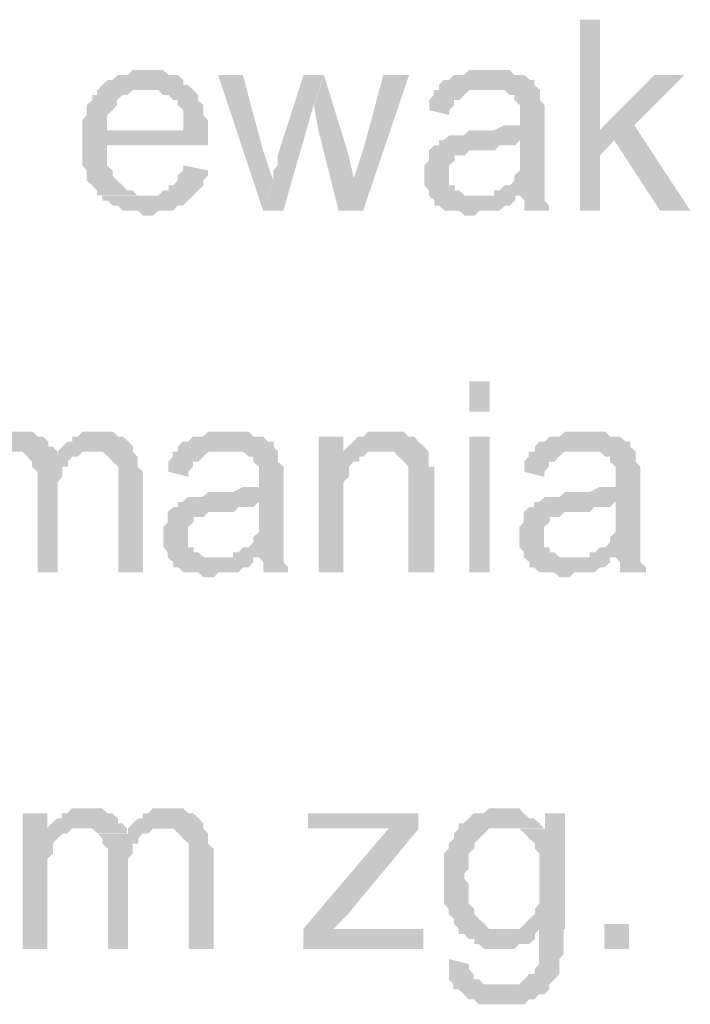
# Model space of a CAD drawing. Header units: millimetres. Extents: x -523 to 1404227, y -783705 to 1038705.
# Tile 118 of 256: x 403046 to 403612, y 229751 to 230581. Entities that reach past the tile are written whole.
import ezdxf

# ---------------------------------------------------------------- set-up
doc = ezdxf.new("R2010")
doc.units = ezdxf.units.MM
doc.linetypes.add('ACAD_ISO08W100', pattern=[36, 24, -3, 6, -3])
doc.layers.add('!!ELEKTRYKA', color=7, linetype='Continuous')

msp = doc.modelspace()

# ---------------------------------------------------------------- hatches: boundary and pattern name
at = {"layer": '!!ELEKTRYKA', "linetype": 'ACAD_ISO08W100'}
for points in [[(403535.45, 230581.17), (403518.43, 230581.17), (403518.43, 230420.3), (403535.45, 230420.3), (403535.45, 230466.86), (403547.73, 230479.56), (403535.45, 230488.03)], [(403154.64, 230538.83), (403149.9, 230538.83), (403146.11, 230538.83), (403141.37, 230538.83), (403137.58, 230534.6), (403132.84, 230534.6), (403129.05, 230534.6), (403124.31, 230530.37), (403120.52, 230530.37), (403115.78, 230526.13), (403111.99, 230521.9), (403154.64, 230521.9), (403154.64, 230521.9), (403158.43, 230521.9), (403163.17, 230521.9), (403166.96, 230517.67), (403171.7, 230517.67), (403175.49, 230513.43), (403179.28, 230513.43), (403179.28, 230509.2), (403179.28, 230509.2), (403184.02, 230504.97), (403184.02, 230500.73), (403184.02, 230496.5), (403184.02, 230488.03), (403120.52, 230488.03), (403204.87, 230488.03), (403204.87, 230492.26), (403204.87, 230496.5), (403201.08, 230500.73), (403201.08, 230504.97), (403201.08, 230509.2), (403196.34, 230513.43), (403196.34, 230517.67), (403192.55, 230521.9), (403192.55, 230521.9), (403187.81, 230526.13), (403184.02, 230526.13), (403184.02, 230530.37), (403179.28, 230534.6), (403175.49, 230534.6), (403171.7, 230534.6), (403166.96, 230538.83), (403163.17, 230538.83), (403158.43, 230538.83)], [(403234.26, 230534.61), (403213.43, 230534.61), (403251.31, 230420.3), (403259.84, 230445.7), (403251.31, 230471.1)], [(403302.51, 230534.61), (403285.47, 230534.61), (403263.69, 230466.87), (403263.69, 230462.64), (403263.69, 230458.41), (403259.9, 230454.18), (403259.9, 230449.95), (403259.9, 230445.71), (403259.9, 230445.71), (403251.38, 230420.31), (403268.42, 230420.31), (403293.99, 230509.21)], [(403302.68, 230534.6), (403294.16, 230509.19), (403297.95, 230488.02), (403314.99, 230420.29), (403328.24, 230445.69), (403323.51, 230466.86)], [(403374.49, 230534.61), (403352.73, 230534.61), (403335.69, 230471.11), (403327.17, 230445.71), (403314.87, 230420.31), (403335.69, 230420.31)], [(403442.31, 230538.84), (403437.58, 230538.84), (403433.8, 230538.84), (403429.07, 230538.84), (403425.28, 230538.84), (403420.55, 230534.6), (403416.77, 230534.6), (403412.04, 230534.6), (403408.26, 230530.38), (403403.53, 230530.38), (403399.74, 230526.14), (403399.74, 230521.91), (403437.58, 230521.91), (403442.31, 230521.91), (403446.09, 230521.91), (403450.82, 230521.91), (403454.61, 230521.91), (403459.34, 230517.67), (403463.12, 230517.67), (403463.12, 230513.44), (403463.12, 230513.44), (403467.85, 230509.2), (403467.85, 230504.97), (403467.85, 230500.74), (403467.85, 230500.74), (403467.85, 230492.27), (403463.12, 230492.27), (403459.34, 230492.27), (403459.34, 230492.27), (403454.61, 230492.27), (403446.09, 230488.03), (403442.31, 230488.03), (403437.58, 230488.03), (403433.8, 230488.03), (403425.28, 230488.03), (403420.55, 230483.81), (403416.77, 230483.81), (403416.77, 230483.81), (403412.04, 230483.81), (403408.26, 230483.81), (403403.53, 230479.57), (403467.85, 230479.57), (403467.85, 230471.1), (403467.85, 230466.87), (403467.85, 230462.64), (403467.85, 230458.41), (403467.85, 230454.17), (403463.12, 230449.94), (403463.12, 230449.94), (403463.12, 230445.7), (403459.34, 230441.47), (403454.61, 230441.47), (403450.82, 230437.24), (403446.09, 230437.24), (403446.09, 230433), (403467.85, 230433), (403467.85, 230433), (403471.63, 230428.77), (403471.63, 230424.53), (403471.63, 230420.3), (403492.45, 230420.3), (403492.45, 230420.3), (403492.45, 230424.53), (403488.66, 230428.77), (403488.66, 230433), (403488.66, 230437.24), (403488.66, 230437.24), (403488.66, 230441.47), (403488.66, 230445.7), (403488.66, 230449.94), (403488.66, 230454.17), (403488.66, 230462.64), (403488.66, 230466.87), (403488.66, 230496.5), (403488.66, 230496.5), (403488.66, 230500.74), (403488.66, 230504.97), (403488.66, 230509.2), (403484.88, 230513.44), (403484.88, 230513.44), (403484.88, 230517.67), (403484.88, 230521.91), (403480.15, 230526.14), (403480.15, 230530.38), (403476.36, 230530.38), (403471.63, 230534.6), (403467.85, 230534.6), (403463.12, 230534.6), (403459.34, 230538.84), (403454.61, 230538.84), (403450.82, 230538.84), (403446.09, 230538.84)], [(403606.82, 230534.61), (403581.3, 230534.61), (403534.99, 230488.04), (403547.28, 230479.58), (403586.03, 230420.31), (403611.55, 230420.31), (403564.29, 230492.28)], [(403111.2, 230521.92), (403111.2, 230521.92), (403111.2, 230517.69), (403107.41, 230517.69), (403107.41, 230513.45), (403102.67, 230509.22), (403102.67, 230504.98), (403102.67, 230500.75), (403098.88, 230496.52), (403098.88, 230492.28), (403098.88, 230488.05), (403098.88, 230483.82), (403098.88, 230475.35), (403098.88, 230471.12), (403098.88, 230466.88), (403098.88, 230462.65), (403098.88, 230458.42), (403102.67, 230454.18), (403102.67, 230449.95), (403102.67, 230445.72), (403107.41, 230441.48), (403107.41, 230441.48), (403111.2, 230437.25), (403111.2, 230433.02), (403153.85, 230433.02), (403153.85, 230433.02), (403150.06, 230433.02), (403145.32, 230433.02), (403141.53, 230437.25), (403136.79, 230437.25), (403133, 230441.48), (403128.26, 230445.72), (403128.26, 230445.72), (403128.26, 230445.72), (403124.47, 230449.95), (403124.47, 230454.18), (403119.73, 230458.42), (403119.73, 230462.65), (403119.73, 230466.88), (403119.73, 230475.35), (403205.03, 230475.35), (403205.03, 230475.35), (403205.03, 230479.58), (403205.03, 230483.82), (403205.03, 230488.05), (403119.73, 230488.05), (403119.73, 230488.05), (403119.73, 230496.52), (403119.73, 230500.75), (403124.47, 230504.98), (403124.47, 230504.98), (403128.26, 230509.22), (403128.26, 230513.45), (403133, 230517.69), (403136.79, 230517.69), (403141.53, 230521.92), (403145.32, 230521.92), (403150.06, 230521.92), (403153.85, 230521.92)], [(403399.98, 230521.89), (403395.25, 230521.89), (403395.25, 230517.67), (403391.46, 230513.43), (403391.46, 230509.2), (403391.46, 230504.96), (403408.49, 230500.73), (403408.49, 230504.96), (403412.27, 230509.2), (403412.27, 230513.43), (403417, 230513.43), (403420.79, 230517.67), (403420.79, 230517.67), (403425.52, 230521.89), (403429.3, 230521.89), (403434.03, 230521.89), (403437.82, 230521.89)], [(403404.35, 230479.56), (403399.62, 230479.56), (403399.62, 230475.32), (403395.84, 230475.32), (403391.11, 230471.1), (403391.11, 230466.86), (403391.11, 230462.63), (403387.32, 230458.39), (403387.32, 230454.16), (403387.32, 230449.92), (403387.32, 230449.92), (403387.32, 230445.69), (403387.32, 230441.46), (403391.11, 230437.23), (403391.11, 230432.99), (403395.84, 230428.76), (403395.84, 230428.76), (403395.84, 230424.52), (403399.62, 230424.52), (403404.35, 230420.29), (403408.13, 230420.29), (403412.86, 230420.29), (403416.65, 230420.29), (403421.38, 230416.06), (403425.16, 230416.06), (403429.89, 230416.06), (403433.68, 230420.29), (403438.41, 230420.29), (403442.19, 230420.29), (403446.92, 230420.29), (403450.71, 230420.29), (403455.44, 230424.52), (403459.22, 230424.52), (403463.95, 230428.76), (403463.95, 230432.99), (403429.89, 230432.99), (403429.89, 230432.99), (403425.16, 230432.99), (403421.38, 230432.99), (403416.65, 230437.23), (403412.86, 230437.23), (403412.86, 230441.46), (403408.13, 230441.46), (403408.13, 230445.69), (403408.13, 230449.92), (403408.13, 230454.16), (403408.13, 230458.39), (403412.86, 230462.63), (403412.86, 230462.63), (403412.86, 230466.86), (403416.65, 230466.86), (403421.38, 230466.86), (403425.16, 230471.1), (403429.89, 230471.1), (403433.68, 230471.1), (403438.41, 230471.1), (403442.19, 230471.1), (403446.92, 230471.1), (403450.71, 230475.32), (403455.44, 230475.32), (403459.22, 230475.32), (403463.95, 230475.32), (403467.73, 230479.56)], [(403184.02, 230458.4), (403184.02, 230454.16), (403179.28, 230449.94), (403179.28, 230445.7), (403175.49, 230441.46), (403171.7, 230441.46), (403171.7, 230437.23), (403166.96, 230437.23), (403163.17, 230433), (403158.43, 230433), (403154.64, 230433), (403111.99, 230433), (403115.78, 230433), (403115.78, 230428.76), (403120.52, 230428.76), (403124.31, 230424.53), (403129.05, 230424.53), (403132.84, 230420.3), (403137.58, 230420.3), (403141.37, 230420.3), (403146.11, 230420.3), (403149.9, 230416.06), (403154.64, 230416.06), (403158.43, 230416.06), (403163.17, 230420.3), (403166.96, 230420.3), (403171.7, 230420.3), (403175.49, 230420.3), (403179.28, 230424.53), (403184.02, 230424.53), (403187.81, 230428.76), (403187.81, 230428.76), (403192.55, 230433), (403196.34, 230437.23), (403196.34, 230437.23), (403201.08, 230441.46), (403201.08, 230445.7), (403204.87, 230449.94), (403204.87, 230454.16)], [(403044.69, 230234.02), (403039.95, 230234.02), (403036.16, 230234.02), (403031.42, 230234.02), (403027.62, 230229.78), (403022.88, 230229.78), (403022.88, 230225.55), (403019.09, 230225.55), (403014.35, 230221.32), (403010.55, 230217.08), (403039.95, 230217.08), (403039.95, 230217.08), (403044.69, 230217.08), (403048.49, 230217.08), (403053.23, 230212.85), (403077.89, 230212.85), (403077.89, 230217.08), (403074.09, 230221.32), (403070.3, 230221.32), (403070.3, 230225.55), (403065.56, 230229.78), (403065.56, 230229.78), (403061.76, 230229.78), (403057.02, 230234.02), (403053.23, 230234.02), (403048.49, 230234.02)], [(403112.3, 230234.03), (403107.56, 230234.03), (403103.77, 230234.03), (403099.03, 230234.03), (403095.24, 230229.79), (403090.5, 230229.79), (403090.5, 230225.56), (403086.71, 230225.56), (403081.97, 230221.32), (403078.18, 230217.09), (403107.56, 230217.09), (403112.3, 230217.09), (403116.1, 230217.09), (403120.84, 230212.86), (403120.84, 230212.86), (403124.63, 230208.62), (403129.37, 230204.39), (403129.37, 230204.39), (403129.37, 230200.16), (403129.37, 230195.92), (403129.37, 230187.45), (403129.37, 230115.49), (403150.22, 230115.49), (403150.22, 230195.92), (403150.22, 230195.92), (403150.22, 230200.16), (403145.48, 230204.39), (403145.48, 230212.86), (403145.48, 230212.86), (403141.69, 230217.09), (403141.69, 230221.32), (403137.9, 230225.56), (403137.9, 230225.56), (403133.16, 230229.79), (403129.37, 230229.79), (403124.63, 230234.03), (403120.84, 230234.03), (403116.1, 230234.03)], [(403222.24, 230234.03), (403217.51, 230234.03), (403213.72, 230234.03), (403208.98, 230234.03), (403205.19, 230234.03), (403200.46, 230229.79), (403196.67, 230229.79), (403191.93, 230229.79), (403188.14, 230225.57), (403183.41, 230225.57), (403179.62, 230221.33), (403179.62, 230217.1), (403217.51, 230217.1), (403222.24, 230217.1), (403226.03, 230217.1), (403230.77, 230217.1), (403234.56, 230217.1), (403239.3, 230212.86), (403243.09, 230212.86), (403243.09, 230208.63), (403243.09, 230208.63), (403247.82, 230204.4), (403247.82, 230200.16), (403247.82, 230195.93), (403247.82, 230195.93), (403247.82, 230187.47), (403243.09, 230187.47), (403239.3, 230187.47), (403239.3, 230187.47), (403234.56, 230187.47), (403226.03, 230183.23), (403222.24, 230183.23), (403217.51, 230183.23), (403213.72, 230183.23), (403205.19, 230183.23), (403200.46, 230179), (403196.67, 230179), (403196.67, 230179), (403191.93, 230179), (403188.14, 230179), (403183.41, 230174.76), (403247.82, 230174.76), (403247.82, 230166.3), (403247.82, 230162.06), (403247.82, 230157.83), (403247.82, 230153.59), (403247.82, 230149.36), (403243.09, 230145.13), (403243.09, 230145.13), (403243.09, 230140.9), (403239.3, 230136.66), (403234.56, 230136.66), (403230.77, 230132.43), (403226.03, 230132.43), (403226.03, 230128.19), (403247.82, 230128.19), (403247.82, 230128.19), (403251.61, 230123.96), (403251.61, 230119.73), (403251.61, 230115.49), (403272.45, 230115.49), (403272.45, 230115.49), (403272.45, 230119.73), (403268.66, 230123.96), (403268.66, 230128.19), (403268.66, 230132.43), (403268.66, 230132.43), (403268.66, 230136.66), (403268.66, 230140.9), (403268.66, 230145.13), (403268.66, 230149.36), (403268.66, 230157.83), (403268.66, 230162.06), (403268.66, 230191.69), (403268.66, 230191.69), (403268.66, 230195.93), (403268.66, 230200.16), (403268.66, 230204.4), (403263.93, 230208.63), (403263.93, 230208.63), (403263.93, 230212.86), (403263.93, 230217.1), (403260.14, 230221.33), (403260.14, 230225.57), (403255.4, 230225.57), (403251.61, 230229.79), (403247.82, 230229.79), (403243.09, 230229.79), (403239.3, 230234.03), (403234.56, 230234.03), (403230.77, 230234.03), (403226.03, 230234.03)], [(403319.13, 230229.79), (403298.3, 230229.79), (403298.3, 230115.49), (403319.13, 230115.49), (403319.13, 230178.99), (403319.13, 230183.22), (403319.13, 230187.46), (403319.13, 230191.69), (403323.86, 230195.93), (403323.86, 230200.16), (403323.86, 230204.39), (403327.65, 230208.62), (403327.65, 230208.62), (403332.38, 230208.62), (403332.38, 230212.85), (403336.17, 230212.85), (403319.13, 230212.85)], [(403353.08, 230234.05), (403353.08, 230234.05), (403348.35, 230234.05), (403344.56, 230234.05), (403339.83, 230234.05), (403336.04, 230229.81), (403331.31, 230229.81), (403327.52, 230225.58), (403327.52, 230225.58), (403322.79, 230221.34), (403319.01, 230217.11), (403348.35, 230217.11), (403353.08, 230217.11), (403356.86, 230217.11), (403361.6, 230217.11), (403365.38, 230212.87), (403365.38, 230212.87), (403370.11, 230208.64), (403373.9, 230204.41), (403373.9, 230204.41), (403373.9, 230200.17), (403373.9, 230195.94), (403373.9, 230191.71), (403373.9, 230187.47), (403373.9, 230115.5), (403395.67, 230115.5), (403395.67, 230187.47), (403395.67, 230187.47), (403395.67, 230195.94), (403395.67, 230200.17), (403395.67, 230204.41), (403390.94, 230204.41), (403390.94, 230208.64), (403390.94, 230212.87), (403390.94, 230217.11), (403387.15, 230221.34), (403387.15, 230221.34), (403382.42, 230225.58), (403378.63, 230229.81), (403373.9, 230229.81), (403373.9, 230229.81), (403370.11, 230234.05), (403365.38, 230234.05), (403356.86, 230234.05)], [(403523.02, 230234.02), (403518.3, 230234.02), (403514.51, 230234.02), (403509.79, 230234.02), (403506.01, 230234.02), (403501.28, 230229.79), (403497.5, 230229.79), (403492.77, 230229.79), (403488.99, 230225.55), (403484.26, 230225.55), (403480.48, 230221.32), (403480.48, 230217.08), (403518.3, 230217.08), (403523.02, 230217.08), (403526.81, 230217.08), (403531.53, 230217.08), (403535.31, 230217.08), (403540.04, 230212.85), (403543.82, 230212.85), (403543.82, 230208.62), (403543.82, 230208.62), (403548.55, 230204.38), (403548.55, 230200.15), (403548.55, 230195.92), (403548.55, 230195.92), (403548.55, 230187.45), (403543.82, 230187.45), (403540.04, 230187.45), (403540.04, 230187.45), (403535.31, 230187.45), (403526.81, 230183.21), (403523.02, 230183.21), (403518.3, 230183.21), (403514.51, 230183.21), (403506.01, 230183.21), (403501.28, 230178.99), (403497.5, 230178.99), (403497.5, 230178.99), (403492.77, 230178.99), (403488.99, 230178.99), (403484.26, 230174.75), (403548.55, 230174.75), (403548.55, 230166.28), (403548.55, 230162.05), (403548.55, 230157.82), (403548.55, 230153.58), (403548.55, 230149.35), (403543.82, 230145.11), (403543.82, 230145.11), (403543.82, 230140.89), (403540.04, 230136.65), (403535.31, 230136.65), (403531.53, 230132.41), (403526.81, 230132.41), (403526.81, 230128.18), (403548.55, 230128.18), (403548.55, 230128.18), (403552.33, 230123.95), (403552.33, 230119.72), (403552.33, 230115.48), (403574.08, 230115.48), (403574.08, 230115.48), (403574.08, 230119.72), (403569.35, 230123.95), (403569.35, 230128.18), (403569.35, 230132.41), (403569.35, 230132.41), (403569.35, 230136.65), (403569.35, 230140.89), (403569.35, 230145.11), (403569.35, 230149.35), (403569.35, 230157.82), (403569.35, 230162.05), (403569.35, 230191.69), (403569.35, 230191.69), (403569.35, 230195.92), (403569.35, 230200.15), (403569.35, 230204.38), (403565.57, 230208.62), (403565.57, 230208.62), (403565.57, 230212.85), (403565.57, 230217.08), (403560.84, 230221.32), (403560.84, 230225.55), (403557.06, 230225.55), (403552.33, 230229.79), (403548.55, 230229.79), (403543.82, 230229.79), (403540.04, 230234.02), (403535.31, 230234.02), (403531.53, 230234.02), (403526.81, 230234.02)], [(403078.24, 230217.09), (403078.24, 230212.86), (403052.65, 230212.86), (403056.44, 230208.63), (403056.44, 230208.63), (403056.44, 230204.4), (403061.18, 230200.16), (403061.18, 230195.93), (403061.18, 230191.69), (403061.18, 230115.5), (403078.24, 230115.5), (403078.24, 230183.23), (403078.24, 230183.23), (403078.24, 230191.69), (403082.04, 230195.93), (403082.04, 230200.16), (403082.04, 230204.4), (403086.78, 230204.4), (403086.78, 230208.63), (403086.78, 230208.63), (403090.57, 230212.86), (403095.31, 230212.86), (403099.1, 230217.09), (403103.84, 230217.09), (403107.64, 230217.09)], [(403179.86, 230217.09), (403175.12, 230217.09), (403175.12, 230212.85), (403171.34, 230208.63), (403171.34, 230204.39), (403171.34, 230200.16), (403188.39, 230195.92), (403188.39, 230200.16), (403192.18, 230204.39), (403192.18, 230208.63), (403196.91, 230208.63), (403200.7, 230212.85), (403200.7, 230212.85), (403205.44, 230217.09), (403209.23, 230217.09), (403213.97, 230217.09), (403217.76, 230217.09)], [(403319.01, 230217.11), (403319.01, 230212.87), (403336.04, 230212.87), (403339.83, 230217.11), (403344.56, 230217.11), (403348.35, 230217.11)], [(403480.02, 230217.11), (403475.29, 230217.11), (403475.29, 230212.87), (403471.51, 230208.64), (403471.51, 230204.41), (403471.51, 230200.17), (403488.53, 230195.94), (403488.53, 230200.17), (403492.31, 230204.41), (403492.31, 230208.64), (403497.04, 230208.64), (403500.82, 230212.87), (403500.82, 230212.87), (403505.55, 230217.11), (403509.33, 230217.11), (403514.06, 230217.11), (403517.84, 230217.11)], [(403184.25, 230174.75), (403179.51, 230174.75), (403179.51, 230170.52), (403175.72, 230170.52), (403170.98, 230166.28), (403170.98, 230162.05), (403170.98, 230157.82), (403167.2, 230153.59), (403167.2, 230149.35), (403167.2, 230145.12), (403167.2, 230145.12), (403167.2, 230140.88), (403167.2, 230136.65), (403170.98, 230132.41), (403170.98, 230128.19), (403175.72, 230123.95), (403175.72, 230123.95), (403175.72, 230119.72), (403179.51, 230119.72), (403184.25, 230115.48), (403188.04, 230115.48), (403192.77, 230115.48), (403196.56, 230115.48), (403201.3, 230111.25), (403205.09, 230111.25), (403209.83, 230111.25), (403213.62, 230115.48), (403218.35, 230115.48), (403222.14, 230115.48), (403226.88, 230115.48), (403230.67, 230115.48), (403234.46, 230119.72), (403239.2, 230119.72), (403242.99, 230123.95), (403242.99, 230128.19), (403209.83, 230128.19), (403209.83, 230128.19), (403205.09, 230128.19), (403201.3, 230128.19), (403196.56, 230132.41), (403192.77, 230132.41), (403192.77, 230136.65), (403188.04, 230136.65), (403188.04, 230140.88), (403188.04, 230145.12), (403188.04, 230149.35), (403188.04, 230153.59), (403192.77, 230157.82), (403192.77, 230157.82), (403192.77, 230162.05), (403196.56, 230162.05), (403201.3, 230162.05), (403205.09, 230166.28), (403209.83, 230166.28), (403213.62, 230166.28), (403218.35, 230166.28), (403222.14, 230166.28), (403226.88, 230166.28), (403230.67, 230170.52), (403234.46, 230170.52), (403239.2, 230170.52), (403242.99, 230170.52), (403247.72, 230174.75)], [(403484.39, 230174.77), (403479.66, 230174.77), (403479.66, 230170.53), (403475.88, 230170.53), (403471.15, 230166.3), (403471.15, 230162.07), (403471.15, 230157.84), (403467.37, 230153.6), (403467.37, 230149.36), (403467.37, 230145.14), (403467.37, 230145.14), (403467.37, 230140.9), (403467.37, 230136.66), (403471.15, 230132.44), (403471.15, 230128.2), (403475.88, 230123.97), (403475.88, 230123.97), (403475.88, 230119.73), (403479.66, 230119.73), (403484.39, 230115.5), (403488.17, 230115.5), (403492.9, 230115.5), (403496.68, 230115.5), (403501.41, 230111.27), (403505.19, 230111.27), (403509.92, 230111.27), (403513.7, 230115.5), (403518.43, 230115.5), (403522.21, 230115.5), (403526.94, 230115.5), (403530.72, 230115.5), (403535.45, 230119.73), (403539.23, 230119.73), (403543.96, 230123.97), (403543.96, 230128.2), (403509.92, 230128.2), (403509.92, 230128.2), (403505.19, 230128.2), (403501.41, 230128.2), (403496.68, 230132.44), (403492.9, 230132.44), (403492.9, 230136.66), (403488.17, 230136.66), (403488.17, 230140.9), (403488.17, 230145.14), (403488.17, 230149.36), (403488.17, 230153.6), (403492.9, 230157.84), (403492.9, 230157.84), (403492.9, 230162.07), (403496.68, 230162.07), (403501.41, 230162.07), (403505.19, 230166.3), (403509.92, 230166.3), (403513.7, 230166.3), (403518.43, 230166.3), (403522.21, 230166.3), (403526.94, 230166.3), (403530.72, 230170.53), (403535.45, 230170.53), (403539.23, 230170.53), (403543.96, 230170.53), (403547.74, 230174.77)], [(403069.36, 229912.29), (403048.51, 229912.29), (403048.51, 229797.98), (403069.36, 229797.98), (403069.36, 229857.25), (403069.36, 229861.48), (403069.36, 229865.72), (403069.36, 229869.95), (403069.36, 229874.18), (403074.11, 229878.41), (403074.11, 229882.65), (403074.11, 229886.88), (403077.9, 229891.12), (403077.9, 229891.12), (403082.64, 229895.35), (403086.43, 229895.35), (403069.36, 229899.58)], [(403103.34, 229916.53), (403098.6, 229916.53), (403094.8, 229916.53), (403090.06, 229916.53), (403086.27, 229912.31), (403081.53, 229912.31), (403081.53, 229908.07), (403077.74, 229908.07), (403073, 229903.84), (403069.21, 229899.6), (403098.6, 229899.6), (403098.6, 229899.6), (403103.34, 229899.6), (403107.13, 229899.6), (403111.87, 229895.37), (403136.51, 229895.37), (403136.51, 229899.6), (403132.72, 229903.84), (403128.93, 229903.84), (403128.93, 229908.07), (403124.19, 229912.31), (403124.19, 229912.31), (403120.4, 229912.31), (403115.66, 229916.53), (403111.87, 229916.53), (403107.13, 229916.53)], [(403171.64, 229916.52), (403166.9, 229916.52), (403163.11, 229916.52), (403158.37, 229916.52), (403154.58, 229912.28), (403149.84, 229912.28), (403149.84, 229908.04), (403146.05, 229908.04), (403141.31, 229903.81), (403137.52, 229899.58), (403166.9, 229899.58), (403171.64, 229899.58), (403175.43, 229899.58), (403180.16, 229895.35), (403180.16, 229895.35), (403183.95, 229891.11), (403188.69, 229886.88), (403188.69, 229886.88), (403188.69, 229882.65), (403188.69, 229878.41), (403188.69, 229869.94), (403188.69, 229797.98), (403209.54, 229797.98), (403209.54, 229878.41), (403209.54, 229878.41), (403209.54, 229882.65), (403204.8, 229886.88), (403204.8, 229895.35), (403204.8, 229895.35), (403201.01, 229899.58), (403201.01, 229903.81), (403197.22, 229908.04), (403197.22, 229908.04), (403192.48, 229912.28), (403188.69, 229912.28), (403183.95, 229916.52), (403180.16, 229916.52), (403175.43, 229916.52)], [(403382.1, 229912.3), (403289.33, 229912.3), (403289.33, 229899.6), (403335.72, 229899.6), (403340.45, 229899.6), (403344.24, 229899.6), (403348.97, 229899.6), (403352.76, 229899.6), (403357.49, 229899.6), (403382.1, 229899.6)], [(403454.14, 229916.54), (403450.35, 229916.54), (403445.62, 229916.54), (403441.84, 229916.54), (403437.11, 229912.31), (403433.33, 229912.31), (403428.6, 229912.31), (403424.82, 229908.07), (403424.82, 229908.07), (403420.09, 229903.84), (403416.3, 229903.84), (403454.14, 229899.6), (403458.87, 229899.6), (403462.65, 229899.6), (403488.19, 229899.6), (403488.19, 229899.6), (403484.4, 229903.84), (403479.68, 229908.07), (403475.89, 229908.07), (403471.16, 229912.31), (403471.16, 229912.31), (403467.38, 229916.54), (403462.65, 229916.54), (403458.87, 229916.54)], [(403506.01, 229912.28), (403488.99, 229912.28), (403488.99, 229899.58), (403463.46, 229899.58), (403467.24, 229899.58), (403471.97, 229895.35), (403475.75, 229891.11), (403475.75, 229891.11), (403480.48, 229886.88), (403480.48, 229882.65), (403484.26, 229878.41), (403484.26, 229878.41), (403484.26, 229874.19), (403484.26, 229865.71), (403484.26, 229861.49), (403484.26, 229857.25), (403484.26, 229853.01), (403484.26, 229848.79), (403484.26, 229844.55), (403484.26, 229840.31), (403484.26, 229836.08), (403480.48, 229831.85), (403480.48, 229827.61), (403475.75, 229823.38), (403475.75, 229823.38), (403471.97, 229819.15), (403467.24, 229814.91), (403463.46, 229814.91), (403458.73, 229814.91), (403454.95, 229814.91), (403506.01, 229814.91)], [(403416.18, 229903.83), (403416.18, 229899.59), (403412.4, 229895.36), (403412.4, 229891.12), (403407.67, 229886.9), (403407.67, 229886.9), (403407.67, 229882.66), (403403.88, 229878.43), (403403.88, 229874.19), (403403.88, 229869.96), (403403.88, 229865.73), (403403.88, 229861.49), (403403.88, 229857.26), (403403.88, 229857.26), (403403.88, 229853.02), (403403.88, 229848.79), (403403.88, 229844.56), (403403.88, 229840.33), (403403.88, 229836.09), (403407.67, 229831.86), (403407.67, 229827.62), (403412.4, 229823.4), (403412.4, 229819.16), (403416.18, 229814.92), (403416.18, 229810.69), (403420.91, 229810.69), (403424.69, 229806.45), (403429.42, 229806.45), (403429.42, 229802.23), (403433.21, 229802.23), (403437.94, 229797.99), (403441.72, 229797.99), (403446.45, 229797.99), (403454.96, 229797.99), (403454.96, 229797.99), (403458.75, 229797.99), (403463.48, 229797.99), (403467.26, 229802.23), (403471.99, 229802.23), (403475.77, 229802.23), (403480.5, 229806.45), (403480.5, 229810.69), (403484.29, 229814.92), (403505.1, 229814.92), (403454.96, 229814.92), (403450.23, 229814.92), (403446.45, 229814.92), (403441.72, 229814.92), (403437.94, 229819.16), (403433.21, 229823.4), (403433.21, 229823.4), (403433.21, 229823.4), (403429.42, 229827.62), (403429.42, 229831.86), (403424.69, 229836.09), (403424.69, 229840.33), (403424.69, 229844.56), (403424.69, 229848.79), (403424.69, 229853.02), (403420.91, 229857.26), (403420.91, 229861.49), (403424.69, 229865.73), (403424.69, 229869.96), (403424.69, 229874.19), (403424.69, 229878.43), (403429.42, 229882.66), (403429.42, 229886.9), (403433.21, 229891.12), (403433.21, 229891.12), (403437.94, 229895.36), (403441.72, 229899.59), (403446.45, 229899.59), (403450.23, 229899.59), (403454.96, 229899.59)], [(403069.21, 229899.6), (403069.21, 229899.6), (403086.27, 229895.37), (403090.06, 229899.6), (403094.8, 229899.6), (403098.6, 229899.6)], [(403137.58, 229899.59), (403137.58, 229895.35), (403111.99, 229895.35), (403115.78, 229891.11), (403115.78, 229891.11), (403115.78, 229886.89), (403120.52, 229882.65), (403120.52, 229878.41), (403120.52, 229874.19), (403120.52, 229797.98), (403137.58, 229797.98), (403137.58, 229865.71), (403137.58, 229865.71), (403137.58, 229874.19), (403141.37, 229878.41), (403141.37, 229882.65), (403141.37, 229886.89), (403146.11, 229886.89), (403146.11, 229891.11), (403146.11, 229891.11), (403149.9, 229895.35), (403154.64, 229895.35), (403158.43, 229899.59), (403163.17, 229899.59), (403166.96, 229899.59)], [(403382.7, 229899.59), (403357.14, 229899.59), (403285.19, 229814.93), (403285.19, 229798), (403310.75, 229814.93), (403323.06, 229827.63)], [(403386.49, 229814.93), (403336.31, 229814.93), (403331.58, 229814.93), (403327.79, 229814.93), (403323.06, 229814.93), (403319.27, 229814.93), (403314.54, 229814.93), (403310.75, 229814.93), (403285.19, 229798), (403386.49, 229798)], [(403504.86, 229814.93), (403484.05, 229814.93), (403484.05, 229810.7), (403484.05, 229802.23), (403484.05, 229797.99), (403484.05, 229793.77), (403484.05, 229789.53), (403484.05, 229789.53), (403484.05, 229785.3), (403480.27, 229781.06), (403480.27, 229776.83), (403475.54, 229776.83), (403471.75, 229772.6), (403471.75, 229772.6), (403471.75, 229772.6), (403467.02, 229768.36), (403463.24, 229768.36), (403458.51, 229768.36), (403450, 229768.36), (403412.16, 229764.13), (403415.95, 229764.13), (403420.68, 229759.89), (403420.68, 229759.89), (403420.68, 229759.89), (403424.46, 229755.67), (403429.19, 229755.67), (403432.97, 229751.43), (403437.7, 229751.43), (403441.49, 229751.43), (403446.21, 229751.43), (403450, 229751.43), (403454.73, 229751.43), (403463.24, 229751.43), (403467.02, 229751.43), (403471.75, 229751.43), (403475.54, 229755.67), (403480.27, 229755.67), (403480.27, 229755.67), (403484.05, 229759.89), (403488.78, 229759.89), (403492.56, 229764.13), (403492.56, 229768.36), (403497.29, 229772.6), (403501.08, 229776.83), (403501.08, 229776.83), (403501.08, 229781.06), (403501.08, 229785.3), (403501.08, 229789.53), (403504.86, 229793.77), (403504.86, 229797.99), (403504.86, 229802.23), (403504.86, 229806.47)], [(403408.02, 229789.53), (403408.02, 229785.29), (403408.02, 229781.06), (403408.02, 229776.83), (403408.02, 229772.6), (403411.81, 229768.36), (403411.81, 229764.12), (403450.59, 229768.36), (403445.86, 229768.36), (403442.08, 229768.36), (403437.35, 229768.36), (403433.56, 229772.6), (403433.56, 229772.6), (403428.83, 229772.6), (403428.83, 229776.83), (403425.05, 229781.06), (403425.05, 229785.29)]]:
    msp.add_hatch(color=7, dxfattribs=at).paths.add_polyline_path(points)

# ---------------------------------------------------------------- linework, layer by layer
at = {"layer": '!!ELEKTRYKA', "color": 7, "linetype": 'ACAD_ISO08W100', "lineweight": -3}
for points in [[(403442.3, 230276.36), (403425.27, 230276.36), (403442.3, 230250.96), (403425.27, 230250.96)], [(403442.3, 230229.79), (403425.27, 230229.79), (403442.3, 230115.49), (403425.27, 230115.49)], [(403539.13, 229798), (403539.13, 229819.17), (403559.92, 229798), (403559.92, 229819.17)]]:
    msp.add_solid(points, dxfattribs=at)

doc.saveas('drawing.dxf')
